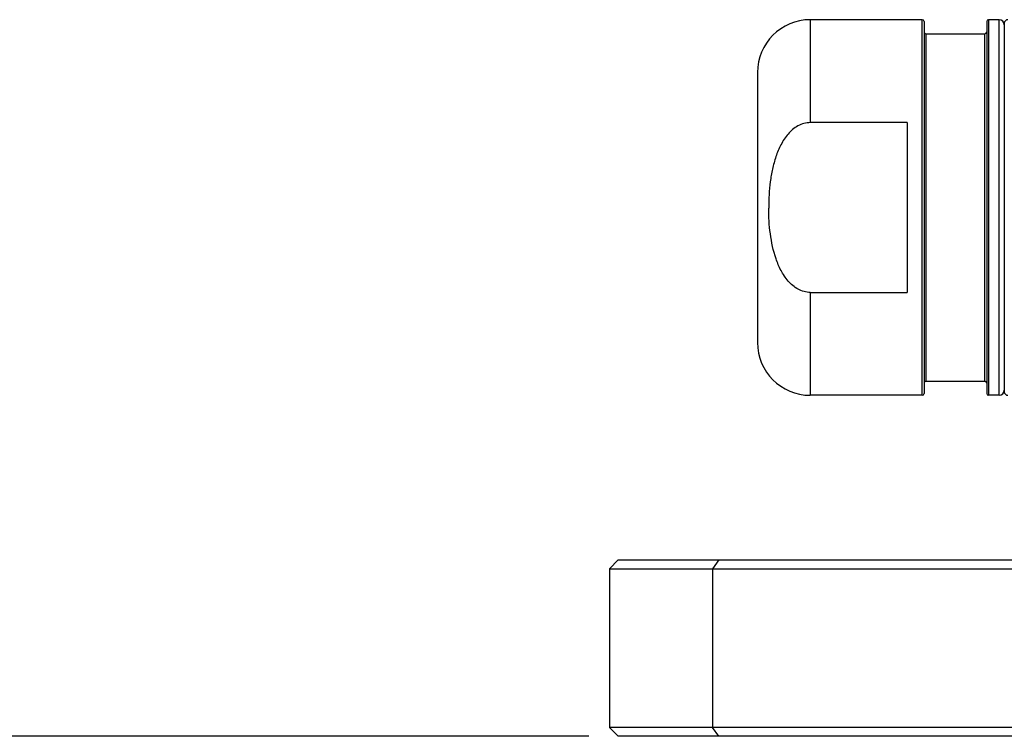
# Model space of a CAD drawing. Header units: millimetres. Extents: x 0 to 2550, y 0 to 1188.
# Tile 168 of 218: x 1345 to 1379, y 632 to 656. Entities that reach past the tile are written whole.
import ezdxf

# ---------------------------------------------------------------- set-up
doc = ezdxf.new("R2010")
doc.units = ezdxf.units.MM
doc.header["$LTSCALE"] = 46.255
doc.layers.get('0').update_dxf_attribs({"linetype": 'CONTINUOUS'})
for name, color, linetype in [('1613603_PBL6', 7, 'CONTINUOUS'), ('M2000103_PBL4', 7, 'CONTINUOUS'), ('P9190001_MAGNET_PBL3', 7, 'CONTINUOUS')]:
    doc.layers.add(name, color=color, linetype=linetype)

# ---------------------------------------------------------------- blocks, each defined once
blk = doc.blocks.new('DD')
at = {"layer": '1613603_PBL6', "color": 2}
for p, q in [((836.949, 1093.955), (836.949, 1088.119)), ((843.299, 1072.655), (843.299, 1093.955)), ((847.049, 1093.955), (847.049, 1072.655)), ((847.649, 1072.655), (847.649, 1093.955)), ((843.499, 1093.155), (843.499, 1073.455)), ((846.849, 1073.455), (846.849, 1093.155)), ((836.949, 1078.492), (836.949, 1072.655))]:
    blk.add_line(p, q, dxfattribs=at)
at = {"layer": '1613603_PBL6', "color": 7}
for p, q in [((843.299, 1093.955), (836.949, 1093.955)), ((843.399, 1093.855), (843.399, 1072.755)), ((846.949, 1093.855), (846.949, 1072.755)), ((847.649, 1093.955), (847.049, 1093.955)), ((847.949, 1093.755), (847.949, 1072.856)), ((843.499, 1093.155), (846.849, 1093.155)), ((833.949, 1090.955), (833.949, 1075.655)), ((842.449, 1088.119), (836.949, 1088.119)), ((842.449, 1088.119), (842.449, 1078.492)), ((834.588, 1083.305), (834.588, 1083.26)), ((836.949, 1078.492), (842.449, 1078.492)), ((843.499, 1073.455), (846.849, 1073.455)), ((843.299, 1072.655), (836.949, 1072.655)), ((847.649, 1072.655), (847.049, 1072.655))]:
    blk.add_line(p, q, dxfattribs=at)
for centre, radius, start, end in [((836.949, 1090.955), 3, 90, 180), ((843.299, 1093.855), 0.1, 0, 90), ((847.049, 1093.855), 0.1, 90, 180), ((847.649, 1093.655), 0.3, 0, 90), ((848.149, 1093.755), 0.2, 90, 180), ((843.499, 1093.255), 0.1, 180, 270), ((846.849, 1093.255), 0.1, 270, 0), ((836.949, 1075.655), 3, 180, 270), ((843.499, 1073.355), 0.1, 90, 180), ((846.849, 1073.355), 0.1, 0, 90), ((843.299, 1072.755), 0.1, 270, 0), ((847.049, 1072.755), 0.1, 180, 270), ((847.649, 1072.955), 0.3, 270, 0), ((848.149, 1072.855), 0.2, 180, 270)]:
    blk.add_arc(centre, radius, start, end, dxfattribs=at)
for points, knots in [([(836.949, 1088.119), (836.708, 1088.119), (836.219, 1087.979), (835.662, 1087.489), (835.262, 1086.873), (834.982, 1086.194), (834.792, 1085.487), (834.63, 1084.525), (834.588, 1083.793), (834.588, 1083.305)], [0, 0, 0, 0, 0.124052, 0.248755, 0.373823, 0.499029, 0.624284, 0.749561, 1, 1, 1, 1]), ([(836.949, 1078.492), (836.71, 1078.492), (836.224, 1078.63), (835.67, 1079.113), (835.27, 1079.723), (834.897, 1080.618), (834.649, 1081.81), (834.589, 1082.776), (834.588, 1083.26)], [0, 0, 0, 0, 0.124109, 0.248853, 0.373958, 0.499198, 0.749498, 1, 1, 1, 1])]:
    blk.add_open_spline(points, degree=3, knots=knots, dxfattribs=at)
at = {"layer": 'M2000103_PBL4', "color": 7}
for p, q in [((826.054, 1063.32), (825.554, 1062.82)), ((826.054, 1063.32), (858.887, 1063.32)), ((825.554, 1062.82), (825.554, 1053.82)), ((825.554, 1062.82), (858.887, 1062.82)), ((826.054, 1053.32), (825.554, 1053.82)), ((858.887, 1053.82), (825.554, 1053.82)), ((858.663, 1053.32), (826.054, 1053.32))]:
    blk.add_line(p, q, dxfattribs=at)
at = {"layer": 'M2000103_PBL4', "color": 2}
for p, q in [((831.765, 1063.32), (831.412, 1062.82)), ((831.412, 1062.82), (831.412, 1053.82)), ((831.765, 1053.32), (831.412, 1053.82))]:
    blk.add_line(p, q, dxfattribs=at)
at = {"layer": 'P9190001_MAGNET_PBL3', "color": 134}
blk.add_line((824.387, 1053.32), (693.766, 1053.32), dxfattribs=at)

msp = doc.modelspace()

# ---------------------------------------------------------------- block references
at = {"xscale": 0.6, "yscale": 0.6, "zscale": 0.6}
msp.add_blockref('DD', (870, 0), dxfattribs=at)

doc.saveas('drawing.dxf')
